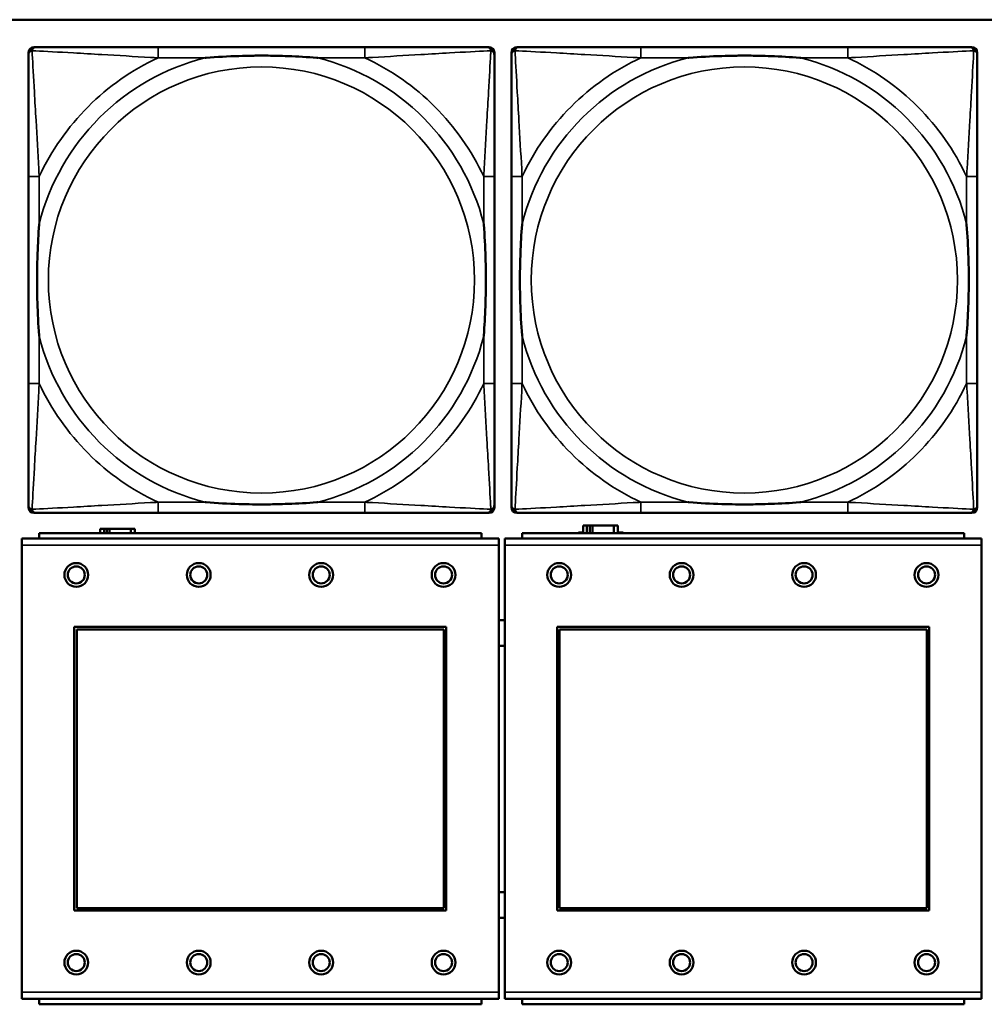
# Model space of a CAD drawing. Header units: inches. Extents: x 1.9 to 64.4, y 1.6 to 69.2.
# Tile 237 of 256: x 41.6 to 43, y 57.4 to 58.8. Entities that reach past the tile are written whole.
import ezdxf

# ---------------------------------------------------------------- set-up
doc = ezdxf.new("R2010")
doc.units = ezdxf.units.IN
doc.header["$MEASUREMENT"] = 0
doc.layers.add('Visible (ANSI)', color=7, linetype='Continuous', lineweight=50)
doc.layers.add('Visible Narrow (ANSI)', color=7, linetype='Continuous', lineweight=35)

msp = doc.modelspace()

# ---------------------------------------------------------------- linework, layer by layer
at = {"layer": 'Visible (ANSI)'}
for p, q in [((22.395, 58.8163), (45.17, 58.8163)), ((41.6252, 58.776), (41.6291, 58.776)), ((42.1118, 58.776), (41.8078, 58.776)), ((42.2905, 58.776), (42.2944, 58.776)), ((42.3352, 58.776), (42.3391, 58.776)), ((42.8218, 58.776), (42.5178, 58.776)), ((43.0005, 58.776), (43.0044, 58.776)), ((41.6173, 58.0989), (41.6173, 58.7681)), ((42.3023, 58.7681), (42.3023, 58.7642)), ((42.3273, 58.0989), (42.3273, 58.7681)), ((43.0123, 58.7681), (43.0123, 58.7642)), ((41.6173, 58.5855), (41.6173, 58.2815)), ((42.3023, 58.2815), (42.3023, 58.5855)), ((42.3273, 58.5855), (42.3273, 58.2815)), ((43.0123, 58.2815), (43.0123, 58.5855)), ((42.2944, 58.091), (41.6252, 58.091)), ((41.8078, 58.091), (42.1118, 58.091)), ((42.3023, 58.1028), (42.3023, 58.0989)), ((43.0044, 58.091), (42.3352, 58.091)), ((42.5178, 58.091), (42.8218, 58.091)), ((43.0123, 58.1028), (43.0123, 58.0989)), ((42.2831, 58.0614), (41.6331, 58.0614)), ((41.6331, 58.0534), (41.6331, 58.0614)), ((41.7284, 58.0676), (41.7226, 58.0676)), ((41.7226, 58.0676), (41.7226, 58.0614)), ((41.7284, 58.0676), (41.7324, 58.0676)), ((41.7284, 58.0614), (41.7284, 58.0676)), ((41.7324, 58.0614), (41.7324, 58.0676)), ((41.7324, 58.0676), (41.7365, 58.0676)), ((41.7365, 58.0676), (41.7365, 58.0614)), ((41.7365, 58.0676), (41.7677, 58.0676)), ((41.7677, 58.0676), (41.7677, 58.0614)), ((41.7736, 58.0676), (41.7677, 58.0676)), ((41.7736, 58.0614), (41.7736, 58.0676)), ((42.2831, 58.0614), (42.2831, 58.0534)), ((42.9931, 58.0614), (42.3431, 58.0614)), ((42.3431, 58.0534), (42.3431, 58.0614)), ((42.4261, 58.0614), (42.4261, 58.0621)), ((42.4261, 58.0621), (42.4326, 58.0621)), ((42.4384, 58.0726), (42.4326, 58.0726)), ((42.4326, 58.0726), (42.4326, 58.0614)), ((42.4384, 58.0726), (42.4424, 58.0726)), ((42.4384, 58.0614), (42.4384, 58.0726)), ((42.4424, 58.0614), (42.4424, 58.0726)), ((42.4424, 58.0726), (42.4465, 58.0726)), ((42.4465, 58.0726), (42.4465, 58.0614)), ((42.4465, 58.0726), (42.4777, 58.0726)), ((42.4777, 58.0726), (42.4777, 58.0614)), ((42.4836, 58.0726), (42.4777, 58.0726)), ((42.4836, 58.0614), (42.4836, 58.0726)), ((42.4836, 58.0621), (42.4917, 58.0621)), ((42.4917, 58.0621), (42.4917, 58.0614)), ((42.9931, 58.0614), (42.9931, 58.0534)), ((42.3086, 58.0534), (41.6076, 58.0534)), ((41.6076, 58.0434), (41.6076, 58.0534)), ((42.3086, 58.0534), (42.3086, 58.0434)), ((43.0186, 58.0534), (42.3176, 58.0534)), ((42.3176, 58.0434), (42.3176, 58.0534)), ((43.0186, 58.0534), (43.0186, 58.0434)), ((41.6076, 58.0434), (41.6076, 57.3864)), ((42.3086, 57.3864), (42.3086, 58.0434)), ((42.3176, 58.0434), (42.3176, 57.3864)), ((43.0186, 57.3864), (43.0186, 58.0434)), ((41.6846, 57.5064), (41.6846, 57.9234)), ((41.6846, 57.9234), (42.2316, 57.9234)), ((41.6882, 57.9198), (42.228, 57.9198)), ((41.6882, 57.51), (41.6882, 57.9198)), ((42.228, 57.9198), (42.228, 57.51)), ((42.2316, 57.9234), (42.2316, 57.5064)), ((42.3946, 57.5064), (42.3946, 57.9234)), ((42.3946, 57.9234), (42.9416, 57.9234)), ((42.3982, 57.9198), (42.938, 57.9198)), ((42.3982, 57.51), (42.3982, 57.9198)), ((42.938, 57.9198), (42.938, 57.51)), ((42.9416, 57.9234), (42.9416, 57.5064)), ((42.228, 57.51), (41.6882, 57.51)), ((42.938, 57.51), (42.3982, 57.51)), ((42.2316, 57.5064), (41.6846, 57.5064)), ((42.9416, 57.5064), (42.3946, 57.5064)), ((41.6076, 57.3764), (41.6076, 57.3864)), ((42.3086, 57.3864), (42.3086, 57.3764)), ((42.3176, 57.3764), (42.3176, 57.3864)), ((43.0186, 57.3864), (43.0186, 57.3764)), ((41.6076, 57.3764), (42.3086, 57.3764)), ((41.6331, 57.3764), (41.6331, 57.3684)), ((42.2831, 57.3684), (41.6331, 57.3684)), ((42.2831, 57.3684), (42.2831, 57.3764)), ((42.3176, 57.3764), (43.0186, 57.3764)), ((42.3431, 57.3764), (42.3431, 57.3684)), ((42.9931, 57.3684), (42.3431, 57.3684)), ((42.9931, 57.3684), (42.9931, 57.3764))]:
    msp.add_line(p, q, dxfattribs=at)
for centre, radius in [((41.6876, 57.9998), 0.0175), ((41.8676, 57.9998), 0.0175), ((42.0476, 57.9998), 0.0175), ((42.2276, 57.9998), 0.0175), ((42.3976, 57.9998), 0.0175), ((42.5776, 57.9998), 0.0175), ((42.7576, 57.9998), 0.0175), ((42.9376, 57.9998), 0.0175), ((41.6876, 57.9998), 0.0125), ((41.8676, 57.9998), 0.0125), ((42.0476, 57.9998), 0.0125), ((42.2276, 57.9998), 0.0125), ((42.3976, 57.9998), 0.0125), ((42.5776, 57.9998), 0.0125), ((42.7576, 57.9998), 0.0125), ((42.9376, 57.9998), 0.0125), ((41.6876, 57.4298), 0.0175), ((41.6876, 57.4298), 0.0125), ((41.8676, 57.4298), 0.0175), ((41.8676, 57.4298), 0.0125), ((42.0476, 57.4298), 0.0175), ((42.0476, 57.4298), 0.0125), ((42.2276, 57.4298), 0.0175), ((42.2276, 57.4298), 0.0125), ((42.3976, 57.4298), 0.0175), ((42.3976, 57.4298), 0.0125), ((42.5776, 57.4298), 0.0175), ((42.5776, 57.4298), 0.0125), ((42.7576, 57.4298), 0.0175), ((42.7576, 57.4298), 0.0125), ((42.9376, 57.4298), 0.0175), ((42.9376, 57.4298), 0.0125)]:
    msp.add_circle(centre, radius, dxfattribs=at)
for centre, radius, start, end in [((41.6252, 58.7681), 0.00787, 90, 180), ((41.6291, 58.7642), 0.0118, 90, 180), ((42.2905, 58.7642), 0.0118, 0, 90), ((42.2944, 58.7681), 0.00787, 0, 90), ((42.3352, 58.7681), 0.00787, 90, 180), ((42.3391, 58.7642), 0.0118, 90, 180), ((43.0005, 58.7642), 0.0118, 0, 90), ((43.0044, 58.7681), 0.00787, 0, 90), ((41.6291, 58.1028), 0.0118, 180, 270), ((41.6252, 58.0989), 0.00787, 180, 270), ((42.2905, 58.1028), 0.0118, 270, 360), ((42.2944, 58.0989), 0.00787, 270, 0), ((42.3391, 58.1028), 0.0118, 180, 270), ((42.3352, 58.0989), 0.00787, 180, 270), ((43.0005, 58.1028), 0.0118, 270, 360), ((43.0044, 58.0989), 0.00787, 270, 0), ((42.3133, 57.9144), 0.019, 76.7339, 104.1352), ((42.3133, 57.9144), 0.019, 255.8648, 283.2661), ((42.3133, 57.5144), 0.019, 76.7339, 104.1352), ((42.3133, 57.5144), 0.019, 255.8648, 283.2661)]:
    msp.add_arc(centre, radius, start, end, dxfattribs=at)
for points, knots in [([(41.8078, 58.776), (41.8043, 58.776), (41.8007, 58.776), (41.7971, 58.776), (41.7639, 58.776), (41.7302, 58.776), (41.6993, 58.776), (41.6724, 58.776), (41.6468, 58.776), (41.6334, 58.776), (41.6318, 58.776), (41.6303, 58.776), (41.6291, 58.776)], [0, 0, 0, 0, 0.0272471, 0.0272471, 0.0272471, 0.2790553, 0.2790553, 0.2790553, 0.4988354, 0.4988354, 0.4988354, 0.5252205, 0.5252205, 0.5252205, 0.5252205]), ([(42.2905, 58.776), (42.2756, 58.776), (42.234, 58.776), (42.1934, 58.776), (42.1668, 58.776), (42.139, 58.776), (42.1118, 58.776)], [-0.5252205, -0.5252205, -0.5252205, -0.5252205, -0.20743, -0.20743, -0.20743, 0, 0, 0, 0]), ([(42.5178, 58.776), (42.5143, 58.776), (42.5107, 58.776), (42.5071, 58.776), (42.4739, 58.776), (42.4402, 58.776), (42.4093, 58.776), (42.3824, 58.776), (42.3568, 58.776), (42.3434, 58.776), (42.3418, 58.776), (42.3403, 58.776), (42.3391, 58.776)], [0, 0, 0, 0, 0.0272471, 0.0272471, 0.0272471, 0.2790553, 0.2790553, 0.2790553, 0.4988354, 0.4988354, 0.4988354, 0.5252205, 0.5252205, 0.5252205, 0.5252205]), ([(43.0005, 58.776), (42.9856, 58.776), (42.944, 58.776), (42.9034, 58.776), (42.8768, 58.776), (42.849, 58.776), (42.8218, 58.776)], [-0.5252205, -0.5252205, -0.5252205, -0.5252205, -0.20743, -0.20743, -0.20743, 0, 0, 0, 0]), ([(41.6173, 58.7642), (41.6173, 58.7493), (41.6173, 58.7077), (41.6173, 58.6671), (41.6173, 58.6405), (41.6173, 58.6127), (41.6173, 58.5855)], [-0.5252205, -0.5252205, -0.5252205, -0.5252205, -0.20743, -0.20743, -0.20743, 0, 0, 0, 0]), ([(41.8771, 58.7603), (41.8775, 58.7603), (41.8779, 58.7603), (41.8944, 58.7616), (41.9105, 58.7624), (41.9335, 58.7631), (41.9402, 58.7633), (41.9493, 58.7634), (41.9518, 58.7634), (41.9559, 58.7634), (41.9575, 58.7634), (41.9606, 58.7634), (41.9621, 58.7634), (41.9657, 58.7634), (41.9678, 58.7634), (41.9739, 58.7634), (41.9781, 58.7633), (41.9878, 58.7631), (41.9934, 58.7629), (42.0132, 58.7622), (42.0272, 58.7614), (42.0417, 58.7603), (42.0421, 58.7603), (42.0426, 58.7603)], [-0.416114, -0.416114, -0.416114, -0.416114, -0.4127691, -0.4127691, -0.2896446, -0.2896446, -0.2388934, -0.2388934, -0.2201881, -0.2201881, -0.2080204, -0.2080204, -0.196499, -0.196499, -0.1809939, -0.1809939, -0.149741, -0.149741, -0.1073162, -0.1073162, 0, 0, 0.0033356, 0.0033356, 0.0033356, 0.0033356]), ([(42.3023, 58.5855), (42.3023, 58.589), (42.3023, 58.5926), (42.3023, 58.5962), (42.3023, 58.6294), (42.3023, 58.6631), (42.3023, 58.694), (42.3023, 58.7209), (42.3023, 58.7465), (42.3023, 58.7599), (42.3023, 58.7615), (42.3023, 58.763), (42.3023, 58.7642)], [0, 0, 0, 0, 0.0272471, 0.0272471, 0.0272471, 0.2790553, 0.2790553, 0.2790553, 0.4988354, 0.4988354, 0.4988354, 0.5252205, 0.5252205, 0.5252205, 0.5252205]), ([(42.3273, 58.7642), (42.3273, 58.7493), (42.3273, 58.7077), (42.3273, 58.6671), (42.3273, 58.6405), (42.3273, 58.6127), (42.3273, 58.5855)], [-0.5252205, -0.5252205, -0.5252205, -0.5252205, -0.20743, -0.20743, -0.20743, 0, 0, 0, 0]), ([(42.5871, 58.7603), (42.5875, 58.7603), (42.5879, 58.7603), (42.6044, 58.7616), (42.6205, 58.7624), (42.6435, 58.7631), (42.6502, 58.7633), (42.6593, 58.7634), (42.6618, 58.7634), (42.6659, 58.7634), (42.6675, 58.7634), (42.6706, 58.7634), (42.6721, 58.7634), (42.6757, 58.7634), (42.6778, 58.7634), (42.6839, 58.7634), (42.6881, 58.7633), (42.6978, 58.7631), (42.7034, 58.7629), (42.7232, 58.7622), (42.7372, 58.7614), (42.7517, 58.7603), (42.7521, 58.7603), (42.7526, 58.7603)], [-0.416114, -0.416114, -0.416114, -0.416114, -0.4127691, -0.4127691, -0.2896446, -0.2896446, -0.2388934, -0.2388934, -0.2201881, -0.2201881, -0.2080204, -0.2080204, -0.196499, -0.196499, -0.1809939, -0.1809939, -0.149741, -0.149741, -0.1073162, -0.1073162, 0, 0, 0.0033356, 0.0033356, 0.0033356, 0.0033356]), ([(43.0123, 58.5855), (43.0123, 58.589), (43.0123, 58.5926), (43.0123, 58.5962), (43.0123, 58.6294), (43.0123, 58.6631), (43.0123, 58.694), (43.0123, 58.7209), (43.0123, 58.7465), (43.0123, 58.7599), (43.0123, 58.7615), (43.0123, 58.763), (43.0123, 58.7642)], [0, 0, 0, 0, 0.0272471, 0.0272471, 0.0272471, 0.2790553, 0.2790553, 0.2790553, 0.4988354, 0.4988354, 0.4988354, 0.5252205, 0.5252205, 0.5252205, 0.5252205]), ([(41.633, 58.3508), (41.633, 58.3512), (41.633, 58.3516), (41.6317, 58.3681), (41.6309, 58.3842), (41.6302, 58.4071), (41.63, 58.4138), (41.6299, 58.423), (41.6299, 58.4255), (41.6299, 58.4296), (41.6299, 58.4312), (41.6299, 58.4343), (41.6299, 58.4358), (41.6299, 58.4394), (41.6299, 58.4415), (41.6299, 58.4476), (41.63, 58.4518), (41.6302, 58.4615), (41.6304, 58.4671), (41.6311, 58.4869), (41.6319, 58.5009), (41.633, 58.5154), (41.633, 58.5158), (41.633, 58.5162)], [-0.416114, -0.416114, -0.416114, -0.416114, -0.4127691, -0.4127691, -0.2896446, -0.2896446, -0.2388934, -0.2388934, -0.2201881, -0.2201881, -0.2080204, -0.2080204, -0.196499, -0.196499, -0.1809939, -0.1809939, -0.149741, -0.149741, -0.1073162, -0.1073162, 0, 0, 0.0033356, 0.0033356, 0.0033356, 0.0033356]), ([(42.2866, 58.5162), (42.2866, 58.5158), (42.2866, 58.5154), (42.2879, 58.4989), (42.2887, 58.4828), (42.2895, 58.4599), (42.2896, 58.4532), (42.2897, 58.444), (42.2897, 58.4415), (42.2897, 58.4374), (42.2898, 58.4358), (42.2898, 58.4327), (42.2898, 58.4312), (42.2897, 58.4276), (42.2897, 58.4256), (42.2897, 58.4194), (42.2896, 58.4152), (42.2894, 58.4055), (42.2892, 58.3999), (42.2885, 58.3802), (42.2877, 58.3661), (42.2866, 58.3516), (42.2866, 58.3512), (42.2866, 58.3508)], [-0.416114, -0.416114, -0.416114, -0.416114, -0.4127691, -0.4127691, -0.2896446, -0.2896446, -0.2388934, -0.2388934, -0.2201881, -0.2201881, -0.2080204, -0.2080204, -0.196499, -0.196499, -0.1809939, -0.1809939, -0.149741, -0.149741, -0.1073162, -0.1073162, 0, 0, 0.0033356, 0.0033356, 0.0033356, 0.0033356]), ([(42.343, 58.3508), (42.343, 58.3512), (42.343, 58.3516), (42.3417, 58.3681), (42.3409, 58.3842), (42.3402, 58.4071), (42.34, 58.4138), (42.3399, 58.423), (42.3399, 58.4255), (42.3399, 58.4296), (42.3399, 58.4312), (42.3399, 58.4343), (42.3399, 58.4358), (42.3399, 58.4394), (42.3399, 58.4415), (42.3399, 58.4476), (42.34, 58.4518), (42.3402, 58.4615), (42.3404, 58.4671), (42.3411, 58.4869), (42.3419, 58.5009), (42.343, 58.5154), (42.343, 58.5158), (42.343, 58.5162)], [-0.416114, -0.416114, -0.416114, -0.416114, -0.4127691, -0.4127691, -0.2896446, -0.2896446, -0.2388934, -0.2388934, -0.2201881, -0.2201881, -0.2080204, -0.2080204, -0.196499, -0.196499, -0.1809939, -0.1809939, -0.149741, -0.149741, -0.1073162, -0.1073162, 0, 0, 0.0033356, 0.0033356, 0.0033356, 0.0033356]), ([(42.9966, 58.5162), (42.9966, 58.5158), (42.9966, 58.5154), (42.9979, 58.4989), (42.9987, 58.4828), (42.9995, 58.4599), (42.9996, 58.4532), (42.9997, 58.444), (42.9997, 58.4415), (42.9997, 58.4374), (42.9998, 58.4358), (42.9998, 58.4327), (42.9998, 58.4312), (42.9997, 58.4276), (42.9997, 58.4256), (42.9997, 58.4194), (42.9996, 58.4152), (42.9994, 58.4055), (42.9992, 58.3999), (42.9985, 58.3802), (42.9977, 58.3661), (42.9966, 58.3516), (42.9966, 58.3512), (42.9966, 58.3508)], [-0.416114, -0.416114, -0.416114, -0.416114, -0.4127691, -0.4127691, -0.2896446, -0.2896446, -0.2388934, -0.2388934, -0.2201881, -0.2201881, -0.2080204, -0.2080204, -0.196499, -0.196499, -0.1809939, -0.1809939, -0.149741, -0.149741, -0.1073162, -0.1073162, 0, 0, 0.0033356, 0.0033356, 0.0033356, 0.0033356]), ([(41.6173, 58.2815), (41.6173, 58.2543), (41.6173, 58.2265), (41.6173, 58.1999), (41.6173, 58.1593), (41.6173, 58.1177), (41.6173, 58.1028)], [3.9382945, 3.9382945, 3.9382945, 3.9382945, 4.1457245, 4.1457245, 4.1457245, 4.463515, 4.463515, 4.463515, 4.463515]), ([(42.3023, 58.1028), (42.3023, 58.1177), (42.3023, 58.1593), (42.3023, 58.1999), (42.3023, 58.2265), (42.3023, 58.2543), (42.3023, 58.2815)], [-0.5252205, -0.5252205, -0.5252205, -0.5252205, -0.20743, -0.20743, -0.20743, 0, 0, 0, 0]), ([(42.3273, 58.2815), (42.3273, 58.2543), (42.3273, 58.2265), (42.3273, 58.1999), (42.3273, 58.1593), (42.3273, 58.1177), (42.3273, 58.1028)], [3.9382945, 3.9382945, 3.9382945, 3.9382945, 4.1457245, 4.1457245, 4.1457245, 4.463515, 4.463515, 4.463515, 4.463515]), ([(43.0123, 58.1028), (43.0123, 58.1177), (43.0123, 58.1593), (43.0123, 58.1999), (43.0123, 58.2265), (43.0123, 58.2543), (43.0123, 58.2815)], [-0.5252205, -0.5252205, -0.5252205, -0.5252205, -0.20743, -0.20743, -0.20743, 0, 0, 0, 0]), ([(42.0426, 58.1067), (42.0421, 58.1067), (42.0417, 58.1067), (42.0272, 58.1056), (42.0132, 58.1048), (41.9934, 58.1041), (41.9878, 58.1039), (41.9781, 58.1037), (41.9739, 58.1036), (41.9678, 58.1036), (41.9657, 58.1036), (41.9621, 58.1036), (41.9606, 58.1036), (41.9575, 58.1036), (41.9559, 58.1036), (41.9518, 58.1036), (41.9493, 58.1036), (41.9402, 58.1037), (41.9335, 58.1039), (41.9105, 58.1046), (41.8944, 58.1054), (41.8779, 58.1067), (41.8775, 58.1067), (41.8771, 58.1067)], [-0.4149464, -0.4149464, -0.4149464, -0.4149464, -0.41162, -0.41162, -0.3046026, -0.3046026, -0.2622958, -0.2622958, -0.23113, -0.23113, -0.215668, -0.215668, -0.2041787, -0.2041787, -0.1920448, -0.1920448, -0.1733916, -0.1733916, -0.1227817, -0.1227817, 0, 0, 0.0033356, 0.0033356, 0.0033356, 0.0033356]), ([(42.7526, 58.1067), (42.7521, 58.1067), (42.7517, 58.1067), (42.7372, 58.1056), (42.7232, 58.1048), (42.7034, 58.1041), (42.6978, 58.1039), (42.6881, 58.1037), (42.6839, 58.1036), (42.6778, 58.1036), (42.6757, 58.1036), (42.6721, 58.1036), (42.6706, 58.1036), (42.6675, 58.1036), (42.6659, 58.1036), (42.6618, 58.1036), (42.6593, 58.1036), (42.6502, 58.1037), (42.6435, 58.1039), (42.6205, 58.1046), (42.6044, 58.1054), (42.5879, 58.1067), (42.5875, 58.1067), (42.5871, 58.1067)], [-0.4149464, -0.4149464, -0.4149464, -0.4149464, -0.41162, -0.41162, -0.3046026, -0.3046026, -0.2622958, -0.2622958, -0.23113, -0.23113, -0.215668, -0.215668, -0.2041787, -0.2041787, -0.1920448, -0.1920448, -0.1733916, -0.1733916, -0.1227817, -0.1227817, 0, 0, 0.0033356, 0.0033356, 0.0033356, 0.0033356]), ([(41.6291, 58.091), (41.644, 58.091), (41.6856, 58.091), (41.7262, 58.091), (41.7528, 58.091), (41.7806, 58.091), (41.8078, 58.091)], [-0.5252205, -0.5252205, -0.5252205, -0.5252205, -0.20743, -0.20743, -0.20743, 0, 0, 0, 0]), ([(42.1118, 58.091), (42.139, 58.091), (42.1668, 58.091), (42.1934, 58.091), (42.234, 58.091), (42.2756, 58.091), (42.2905, 58.091)], [3.9382945, 3.9382945, 3.9382945, 3.9382945, 4.1457245, 4.1457245, 4.1457245, 4.463515, 4.463515, 4.463515, 4.463515]), ([(42.3391, 58.091), (42.354, 58.091), (42.3956, 58.091), (42.4362, 58.091), (42.4628, 58.091), (42.4906, 58.091), (42.5178, 58.091)], [-0.5252205, -0.5252205, -0.5252205, -0.5252205, -0.20743, -0.20743, -0.20743, 0, 0, 0, 0]), ([(42.8218, 58.091), (42.849, 58.091), (42.8768, 58.091), (42.9034, 58.091), (42.944, 58.091), (42.9856, 58.091), (43.0005, 58.091)], [3.9382945, 3.9382945, 3.9382945, 3.9382945, 4.1457245, 4.1457245, 4.1457245, 4.463515, 4.463515, 4.463515, 4.463515])]:
    msp.add_open_spline(points, degree=3, knots=knots, dxfattribs=at)
at = {"layer": 'Visible Narrow (ANSI)'}
for p, q in [((41.8078, 58.776), (41.8078, 58.7603)), ((42.1118, 58.776), (42.1118, 58.7603)), ((42.5178, 58.776), (42.5178, 58.7603)), ((42.8218, 58.776), (42.8218, 58.7603)), ((41.8078, 58.7603), (41.8771, 58.7603)), ((42.0426, 58.7603), (42.1118, 58.7603)), ((42.5178, 58.7603), (42.5871, 58.7603)), ((42.7526, 58.7603), (42.8218, 58.7603)), ((41.633, 58.5855), (41.6173, 58.5855)), ((41.633, 58.5162), (41.633, 58.5855)), ((42.3023, 58.5855), (42.2866, 58.5855)), ((42.2866, 58.5855), (42.2866, 58.5162)), ((42.343, 58.5855), (42.3273, 58.5855)), ((42.343, 58.5162), (42.343, 58.5855)), ((43.0123, 58.5855), (42.9966, 58.5855)), ((42.9966, 58.5855), (42.9966, 58.5162)), ((41.633, 58.2815), (41.633, 58.3508)), ((42.2866, 58.3508), (42.2866, 58.2815)), ((42.343, 58.2815), (42.343, 58.3508)), ((42.9966, 58.3508), (42.9966, 58.2815)), ((41.633, 58.2815), (41.6173, 58.2815)), ((42.3023, 58.2815), (42.2866, 58.2815)), ((42.343, 58.2815), (42.3273, 58.2815)), ((43.0123, 58.2815), (42.9966, 58.2815)), ((41.8078, 58.1067), (41.8078, 58.091)), ((41.8771, 58.1067), (41.8078, 58.1067)), ((42.1118, 58.1067), (42.0426, 58.1067)), ((42.1118, 58.1067), (42.1118, 58.091)), ((42.5178, 58.1067), (42.5178, 58.091)), ((42.5871, 58.1067), (42.5178, 58.1067)), ((42.8218, 58.1067), (42.7526, 58.1067)), ((42.8218, 58.1067), (42.8218, 58.091)), ((41.6076, 58.0434), (42.3086, 58.0434)), ((42.3176, 58.0434), (43.0186, 58.0434)), ((42.3086, 57.3864), (41.6076, 57.3864)), ((43.0186, 57.3864), (42.3176, 57.3864))]:
    msp.add_line(p, q, dxfattribs=at)
for centre in [(41.9598, 58.4335), (42.6698, 58.4335)]:
    msp.add_circle(centre, 0.3133, dxfattribs=at)
for centre, radius, start, end in [((41.9598, 58.4335), 0.3371, 104.2103, 165.7897), ((41.9598, 58.4335), 0.3604, 114.9407, 155.0593), ((41.9598, 58.4335), 0.3371, 14.2103, 75.7897), ((41.9598, 58.4335), 0.3604, 24.9407, 65.0593), ((42.6698, 58.4335), 0.3371, 104.2103, 165.7897), ((42.6698, 58.4335), 0.3604, 114.9407, 155.0593), ((42.6698, 58.4335), 0.3371, 14.2103, 75.7897), ((42.6698, 58.4335), 0.3604, 24.9407, 65.0593), ((41.9598, 58.4335), 0.3371, 194.2103, 255.7897), ((41.9598, 58.4335), 0.3371, 284.2103, 345.7897), ((42.6698, 58.4335), 0.3371, 194.2103, 255.7897), ((42.6698, 58.4335), 0.3371, 284.2103, 345.7897), ((41.9598, 58.4335), 0.3604, 204.9407, 245.0593), ((41.9598, 58.4335), 0.3604, 294.9407, 335.0593), ((42.6698, 58.4335), 0.3604, 204.9407, 245.0593), ((42.6698, 58.4335), 0.3604, 294.9407, 335.0593)]:
    msp.add_arc(centre, radius, start, end, dxfattribs=at)
for points, knots in [([(41.6173, 58.7642), (41.6173, 58.7648), (41.6174, 58.7654), (41.6176, 58.7664), (41.6178, 58.7668), (41.6181, 58.7675), (41.6182, 58.7677), (41.6185, 58.7681), (41.6186, 58.7682), (41.6189, 58.7686), (41.6192, 58.7689), (41.6199, 58.7695), (41.6204, 58.7698), (41.6215, 58.7703), (41.622, 58.7706), (41.6226, 58.7707)], [-0.02627331, -0.02627331, -0.02627331, -0.02627331, -0.02158775, -0.02158775, -0.01736415, -0.01736415, -0.0147244, -0.0147244, -0.01307456, -0.01307456, -0.00977487, -0.00977487, -0.00449537, -0.00449537, 0.00012419, 0.00012419, 0.00012419, 0.00012419]), ([(41.6226, 58.7707), (41.6228, 58.7713), (41.623, 58.7719), (41.6235, 58.7729), (41.6238, 58.7734), (41.6244, 58.7741), (41.6247, 58.7744), (41.6251, 58.7747), (41.6252, 58.7748), (41.6256, 58.7751), (41.6259, 58.7752), (41.6265, 58.7755), (41.6269, 58.7757), (41.6279, 58.7759), (41.6285, 58.776), (41.6291, 58.776)], [-0.00012419, -0.00012419, -0.00012419, -0.00012419, 0.00449537, 0.00449537, 0.00977487, 0.00977487, 0.01307456, 0.01307456, 0.0147244, 0.0147244, 0.01736415, 0.01736415, 0.02158775, 0.02158775, 0.02627331, 0.02627331, 0.02627331, 0.02627331]), ([(41.633, 58.5855), (41.6328, 58.5892), (41.6326, 58.593), (41.6311, 58.6203), (41.6297, 58.6445), (41.6275, 58.6824), (41.6267, 58.6964), (41.6247, 58.7316), (41.6236, 58.7518), (41.6228, 58.7672), (41.6227, 58.769), (41.6226, 58.7707)], [0, 0, 0, 0, 0.0278591, 0.0278591, 0.201273, 0.201273, 0.3066357, 0.3066357, 0.475216, 0.475216, 0.5007189, 0.5007189, 0.5007189, 0.5007189]), ([(41.6226, 58.7707), (41.6243, 58.7706), (41.6261, 58.7705), (41.6415, 58.7697), (41.6617, 58.7687), (41.6969, 58.7667), (41.7109, 58.7658), (41.7488, 58.7636), (41.773, 58.7622), (41.8003, 58.7607), (41.8041, 58.7605), (41.8078, 58.7603)], [-0.5007189, -0.5007189, -0.5007189, -0.5007189, -0.475216, -0.475216, -0.3066357, -0.3066357, -0.201273, -0.201273, -0.0278591, -0.0278591, 0, 0, 0, 0]), ([(42.1118, 58.7603), (42.1155, 58.7605), (42.1193, 58.7607), (42.1466, 58.7622), (42.1708, 58.7636), (42.2087, 58.7658), (42.2227, 58.7667), (42.258, 58.7687), (42.2781, 58.7697), (42.2935, 58.7705), (42.2953, 58.7706), (42.297, 58.7707)], [0, 0, 0, 0, 0.0278591, 0.0278591, 0.201273, 0.201273, 0.3066357, 0.3066357, 0.475216, 0.475216, 0.5007189, 0.5007189, 0.5007189, 0.5007189]), ([(42.297, 58.7707), (42.297, 58.769), (42.2969, 58.7672), (42.296, 58.7518), (42.295, 58.7316), (42.293, 58.6964), (42.2921, 58.6824), (42.2899, 58.6445), (42.2885, 58.6203), (42.287, 58.593), (42.2868, 58.5892), (42.2866, 58.5855)], [-0.5007189, -0.5007189, -0.5007189, -0.5007189, -0.475216, -0.475216, -0.3066357, -0.3066357, -0.201273, -0.201273, -0.0278591, -0.0278591, 0, 0, 0, 0]), ([(42.2905, 58.776), (42.2911, 58.776), (42.2917, 58.7759), (42.2927, 58.7757), (42.2931, 58.7755), (42.2938, 58.7752), (42.294, 58.7751), (42.2944, 58.7748), (42.2945, 58.7747), (42.2949, 58.7744), (42.2952, 58.7741), (42.2958, 58.7734), (42.2961, 58.7729), (42.2966, 58.7719), (42.2969, 58.7713), (42.297, 58.7707)], [-0.02627331, -0.02627331, -0.02627331, -0.02627331, -0.02158775, -0.02158775, -0.01736415, -0.01736415, -0.0147244, -0.0147244, -0.01307456, -0.01307456, -0.00977487, -0.00977487, -0.00449537, -0.00449537, 0.00012419, 0.00012419, 0.00012419, 0.00012419]), ([(42.297, 58.7707), (42.2976, 58.7706), (42.2982, 58.7703), (42.2992, 58.7698), (42.2997, 58.7695), (42.3004, 58.7689), (42.3007, 58.7686), (42.301, 58.7682), (42.3011, 58.7681), (42.3014, 58.7677), (42.3015, 58.7675), (42.3018, 58.7668), (42.302, 58.7664), (42.3023, 58.7654), (42.3023, 58.7648), (42.3023, 58.7642)], [-0.00012419, -0.00012419, -0.00012419, -0.00012419, 0.00449537, 0.00449537, 0.00977487, 0.00977487, 0.01307456, 0.01307456, 0.0147244, 0.0147244, 0.01736415, 0.01736415, 0.02158775, 0.02158775, 0.02627331, 0.02627331, 0.02627331, 0.02627331]), ([(42.3273, 58.7642), (42.3273, 58.7648), (42.3274, 58.7654), (42.3276, 58.7664), (42.3278, 58.7668), (42.3281, 58.7675), (42.3282, 58.7677), (42.3285, 58.7681), (42.3286, 58.7682), (42.3289, 58.7686), (42.3292, 58.7689), (42.3299, 58.7695), (42.3304, 58.7698), (42.3315, 58.7703), (42.332, 58.7706), (42.3326, 58.7707)], [-0.02627331, -0.02627331, -0.02627331, -0.02627331, -0.02158775, -0.02158775, -0.01736415, -0.01736415, -0.0147244, -0.0147244, -0.01307456, -0.01307456, -0.00977487, -0.00977487, -0.00449537, -0.00449537, 0.00012419, 0.00012419, 0.00012419, 0.00012419]), ([(42.3326, 58.7707), (42.3328, 58.7713), (42.333, 58.7719), (42.3335, 58.7729), (42.3338, 58.7734), (42.3344, 58.7741), (42.3347, 58.7744), (42.3351, 58.7747), (42.3352, 58.7748), (42.3356, 58.7751), (42.3359, 58.7752), (42.3365, 58.7755), (42.3369, 58.7757), (42.3379, 58.7759), (42.3385, 58.776), (42.3391, 58.776)], [-0.00012419, -0.00012419, -0.00012419, -0.00012419, 0.00449537, 0.00449537, 0.00977487, 0.00977487, 0.01307456, 0.01307456, 0.0147244, 0.0147244, 0.01736415, 0.01736415, 0.02158775, 0.02158775, 0.02627331, 0.02627331, 0.02627331, 0.02627331]), ([(42.343, 58.5855), (42.3428, 58.5892), (42.3426, 58.593), (42.3411, 58.6203), (42.3397, 58.6445), (42.3375, 58.6824), (42.3367, 58.6964), (42.3347, 58.7316), (42.3336, 58.7518), (42.3328, 58.7672), (42.3327, 58.769), (42.3326, 58.7707)], [0, 0, 0, 0, 0.0278591, 0.0278591, 0.201273, 0.201273, 0.3066357, 0.3066357, 0.475216, 0.475216, 0.5007189, 0.5007189, 0.5007189, 0.5007189]), ([(42.3326, 58.7707), (42.3343, 58.7706), (42.3361, 58.7705), (42.3515, 58.7697), (42.3717, 58.7687), (42.4069, 58.7667), (42.4209, 58.7658), (42.4588, 58.7636), (42.483, 58.7622), (42.5103, 58.7607), (42.5141, 58.7605), (42.5178, 58.7603)], [-0.5007189, -0.5007189, -0.5007189, -0.5007189, -0.475216, -0.475216, -0.3066357, -0.3066357, -0.201273, -0.201273, -0.0278591, -0.0278591, 0, 0, 0, 0]), ([(42.8218, 58.7603), (42.8255, 58.7605), (42.8293, 58.7607), (42.8566, 58.7622), (42.8808, 58.7636), (42.9187, 58.7658), (42.9327, 58.7667), (42.968, 58.7687), (42.9881, 58.7697), (43.0035, 58.7705), (43.0053, 58.7706), (43.007, 58.7707)], [0, 0, 0, 0, 0.0278591, 0.0278591, 0.201273, 0.201273, 0.3066357, 0.3066357, 0.475216, 0.475216, 0.5007189, 0.5007189, 0.5007189, 0.5007189]), ([(43.007, 58.7707), (43.007, 58.769), (43.0069, 58.7672), (43.006, 58.7518), (43.005, 58.7316), (43.003, 58.6964), (43.0021, 58.6824), (42.9999, 58.6445), (42.9985, 58.6203), (42.997, 58.593), (42.9968, 58.5892), (42.9966, 58.5855)], [-0.5007189, -0.5007189, -0.5007189, -0.5007189, -0.475216, -0.475216, -0.3066357, -0.3066357, -0.201273, -0.201273, -0.0278591, -0.0278591, 0, 0, 0, 0]), ([(43.0005, 58.776), (43.0011, 58.776), (43.0017, 58.7759), (43.0027, 58.7757), (43.0031, 58.7755), (43.0038, 58.7752), (43.004, 58.7751), (43.0044, 58.7748), (43.0045, 58.7747), (43.0049, 58.7744), (43.0052, 58.7741), (43.0058, 58.7734), (43.0061, 58.7729), (43.0066, 58.7719), (43.0069, 58.7713), (43.007, 58.7707)], [-0.02627331, -0.02627331, -0.02627331, -0.02627331, -0.02158775, -0.02158775, -0.01736415, -0.01736415, -0.0147244, -0.0147244, -0.01307456, -0.01307456, -0.00977487, -0.00977487, -0.00449537, -0.00449537, 0.00012419, 0.00012419, 0.00012419, 0.00012419]), ([(43.007, 58.7707), (43.0076, 58.7706), (43.0082, 58.7703), (43.0092, 58.7698), (43.0097, 58.7695), (43.0104, 58.7689), (43.0107, 58.7686), (43.011, 58.7682), (43.0111, 58.7681), (43.0114, 58.7677), (43.0115, 58.7675), (43.0118, 58.7668), (43.012, 58.7664), (43.0123, 58.7654), (43.0123, 58.7648), (43.0123, 58.7642)], [-0.00012419, -0.00012419, -0.00012419, -0.00012419, 0.00449537, 0.00449537, 0.00977487, 0.00977487, 0.01307456, 0.01307456, 0.0147244, 0.0147244, 0.01736415, 0.01736415, 0.02158775, 0.02158775, 0.02627331, 0.02627331, 0.02627331, 0.02627331]), ([(41.6226, 58.0963), (41.6227, 58.098), (41.6228, 58.0998), (41.6236, 58.1152), (41.6247, 58.1354), (41.6267, 58.1706), (41.6275, 58.1846), (41.6297, 58.2225), (41.6311, 58.2467), (41.6326, 58.274), (41.6328, 58.2778), (41.633, 58.2815)], [-4.4390134, -4.4390134, -4.4390134, -4.4390134, -4.4135105, -4.4135105, -4.2449302, -4.2449302, -4.1395675, -4.1395675, -3.9661536, -3.9661536, -3.9382945, -3.9382945, -3.9382945, -3.9382945]), ([(42.2866, 58.2815), (42.2868, 58.2778), (42.287, 58.274), (42.2885, 58.2467), (42.2899, 58.2225), (42.2921, 58.1846), (42.293, 58.1706), (42.295, 58.1354), (42.296, 58.1152), (42.2969, 58.0998), (42.297, 58.098), (42.297, 58.0963)], [0, 0, 0, 0, 0.0278591, 0.0278591, 0.201273, 0.201273, 0.3066357, 0.3066357, 0.475216, 0.475216, 0.5007189, 0.5007189, 0.5007189, 0.5007189]), ([(42.3326, 58.0963), (42.3327, 58.098), (42.3328, 58.0998), (42.3336, 58.1152), (42.3347, 58.1354), (42.3367, 58.1706), (42.3375, 58.1846), (42.3397, 58.2225), (42.3411, 58.2467), (42.3426, 58.274), (42.3428, 58.2778), (42.343, 58.2815)], [-4.4390134, -4.4390134, -4.4390134, -4.4390134, -4.4135105, -4.4135105, -4.2449302, -4.2449302, -4.1395675, -4.1395675, -3.9661536, -3.9661536, -3.9382945, -3.9382945, -3.9382945, -3.9382945]), ([(42.9966, 58.2815), (42.9968, 58.2778), (42.997, 58.274), (42.9985, 58.2467), (42.9999, 58.2225), (43.0021, 58.1846), (43.003, 58.1706), (43.005, 58.1354), (43.006, 58.1152), (43.0069, 58.0998), (43.007, 58.098), (43.007, 58.0963)], [0, 0, 0, 0, 0.0278591, 0.0278591, 0.201273, 0.201273, 0.3066357, 0.3066357, 0.475216, 0.475216, 0.5007189, 0.5007189, 0.5007189, 0.5007189]), ([(41.8078, 58.1067), (41.8041, 58.1065), (41.8003, 58.1063), (41.773, 58.1048), (41.7488, 58.1034), (41.7109, 58.1012), (41.6969, 58.1003), (41.6617, 58.0984), (41.6415, 58.0973), (41.6261, 58.0965), (41.6243, 58.0964), (41.6226, 58.0963)], [0, 0, 0, 0, 0.0278591, 0.0278591, 0.201273, 0.201273, 0.3066357, 0.3066357, 0.475216, 0.475216, 0.5007189, 0.5007189, 0.5007189, 0.5007189]), ([(42.297, 58.0963), (42.2953, 58.0964), (42.2935, 58.0965), (42.2781, 58.0973), (42.258, 58.0984), (42.2227, 58.1003), (42.2087, 58.1012), (42.1708, 58.1034), (42.1466, 58.1048), (42.1193, 58.1063), (42.1155, 58.1065), (42.1118, 58.1067)], [-4.4390134, -4.4390134, -4.4390134, -4.4390134, -4.4135105, -4.4135105, -4.2449302, -4.2449302, -4.1395675, -4.1395675, -3.9661536, -3.9661536, -3.9382945, -3.9382945, -3.9382945, -3.9382945]), ([(42.5178, 58.1067), (42.5141, 58.1065), (42.5103, 58.1063), (42.483, 58.1048), (42.4588, 58.1034), (42.4209, 58.1012), (42.4069, 58.1003), (42.3717, 58.0984), (42.3515, 58.0973), (42.3361, 58.0965), (42.3343, 58.0964), (42.3326, 58.0963)], [0, 0, 0, 0, 0.0278591, 0.0278591, 0.201273, 0.201273, 0.3066357, 0.3066357, 0.475216, 0.475216, 0.5007189, 0.5007189, 0.5007189, 0.5007189]), ([(43.007, 58.0963), (43.0053, 58.0964), (43.0035, 58.0965), (42.9881, 58.0973), (42.968, 58.0984), (42.9327, 58.1003), (42.9187, 58.1012), (42.8808, 58.1034), (42.8566, 58.1048), (42.8293, 58.1063), (42.8255, 58.1065), (42.8218, 58.1067)], [-4.4390134, -4.4390134, -4.4390134, -4.4390134, -4.4135105, -4.4135105, -4.2449302, -4.2449302, -4.1395675, -4.1395675, -3.9661536, -3.9661536, -3.9382945, -3.9382945, -3.9382945, -3.9382945]), ([(41.6226, 58.0963), (41.622, 58.0964), (41.6215, 58.0967), (41.6204, 58.0972), (41.6199, 58.0975), (41.6192, 58.0981), (41.6189, 58.0984), (41.6186, 58.0988), (41.6185, 58.0989), (41.6182, 58.0993), (41.6181, 58.0995), (41.6178, 58.1002), (41.6176, 58.1006), (41.6174, 58.1016), (41.6173, 58.1022), (41.6173, 58.1028)], [-0.00012419, -0.00012419, -0.00012419, -0.00012419, 0.00449537, 0.00449537, 0.00977487, 0.00977487, 0.01307456, 0.01307456, 0.0147244, 0.0147244, 0.01736415, 0.01736415, 0.02158775, 0.02158775, 0.02627331, 0.02627331, 0.02627331, 0.02627331]), ([(41.6291, 58.091), (41.6285, 58.091), (41.6279, 58.0911), (41.6269, 58.0913), (41.6265, 58.0915), (41.6259, 58.0918), (41.6256, 58.0919), (41.6252, 58.0922), (41.6251, 58.0923), (41.6247, 58.0926), (41.6244, 58.0929), (41.6238, 58.0936), (41.6235, 58.0941), (41.623, 58.0951), (41.6228, 58.0957), (41.6226, 58.0963)], [-0.02627331, -0.02627331, -0.02627331, -0.02627331, -0.02158775, -0.02158775, -0.01736415, -0.01736415, -0.0147244, -0.0147244, -0.01307456, -0.01307456, -0.00977487, -0.00977487, -0.00449537, -0.00449537, 0.00012419, 0.00012419, 0.00012419, 0.00012419]), ([(42.297, 58.0963), (42.2969, 58.0957), (42.2966, 58.0951), (42.2961, 58.0941), (42.2958, 58.0936), (42.2952, 58.0929), (42.2949, 58.0926), (42.2945, 58.0923), (42.2944, 58.0922), (42.294, 58.0919), (42.2938, 58.0918), (42.2931, 58.0915), (42.2927, 58.0913), (42.2917, 58.0911), (42.2911, 58.091), (42.2905, 58.091)], [-0.00012419, -0.00012419, -0.00012419, -0.00012419, 0.00449537, 0.00449537, 0.00977487, 0.00977487, 0.01307456, 0.01307456, 0.0147244, 0.0147244, 0.01736415, 0.01736415, 0.02158775, 0.02158775, 0.02627331, 0.02627331, 0.02627331, 0.02627331]), ([(42.3023, 58.1028), (42.3023, 58.1022), (42.3023, 58.1016), (42.302, 58.1006), (42.3018, 58.1002), (42.3015, 58.0995), (42.3014, 58.0993), (42.3011, 58.0989), (42.301, 58.0988), (42.3007, 58.0984), (42.3004, 58.0981), (42.2997, 58.0975), (42.2992, 58.0972), (42.2982, 58.0967), (42.2976, 58.0964), (42.297, 58.0963)], [-0.02627331, -0.02627331, -0.02627331, -0.02627331, -0.02158775, -0.02158775, -0.01736415, -0.01736415, -0.0147244, -0.0147244, -0.01307456, -0.01307456, -0.00977487, -0.00977487, -0.00449537, -0.00449537, 0.00012419, 0.00012419, 0.00012419, 0.00012419]), ([(42.3326, 58.0963), (42.332, 58.0964), (42.3315, 58.0967), (42.3304, 58.0972), (42.3299, 58.0975), (42.3292, 58.0981), (42.3289, 58.0984), (42.3286, 58.0988), (42.3285, 58.0989), (42.3282, 58.0993), (42.3281, 58.0995), (42.3278, 58.1002), (42.3276, 58.1006), (42.3274, 58.1016), (42.3273, 58.1022), (42.3273, 58.1028)], [-0.00012419, -0.00012419, -0.00012419, -0.00012419, 0.00449537, 0.00449537, 0.00977487, 0.00977487, 0.01307456, 0.01307456, 0.0147244, 0.0147244, 0.01736415, 0.01736415, 0.02158775, 0.02158775, 0.02627331, 0.02627331, 0.02627331, 0.02627331]), ([(42.3391, 58.091), (42.3385, 58.091), (42.3379, 58.0911), (42.3369, 58.0913), (42.3365, 58.0915), (42.3359, 58.0918), (42.3356, 58.0919), (42.3352, 58.0922), (42.3351, 58.0923), (42.3347, 58.0926), (42.3344, 58.0929), (42.3338, 58.0936), (42.3335, 58.0941), (42.333, 58.0951), (42.3328, 58.0957), (42.3326, 58.0963)], [-0.02627331, -0.02627331, -0.02627331, -0.02627331, -0.02158775, -0.02158775, -0.01736415, -0.01736415, -0.0147244, -0.0147244, -0.01307456, -0.01307456, -0.00977487, -0.00977487, -0.00449537, -0.00449537, 0.00012419, 0.00012419, 0.00012419, 0.00012419]), ([(43.007, 58.0963), (43.0069, 58.0957), (43.0066, 58.0951), (43.0061, 58.0941), (43.0058, 58.0936), (43.0052, 58.0929), (43.0049, 58.0926), (43.0045, 58.0923), (43.0044, 58.0922), (43.004, 58.0919), (43.0038, 58.0918), (43.0031, 58.0915), (43.0027, 58.0913), (43.0017, 58.0911), (43.0011, 58.091), (43.0005, 58.091)], [-0.00012419, -0.00012419, -0.00012419, -0.00012419, 0.00449537, 0.00449537, 0.00977487, 0.00977487, 0.01307456, 0.01307456, 0.0147244, 0.0147244, 0.01736415, 0.01736415, 0.02158775, 0.02158775, 0.02627331, 0.02627331, 0.02627331, 0.02627331]), ([(43.0123, 58.1028), (43.0123, 58.1022), (43.0123, 58.1016), (43.012, 58.1006), (43.0118, 58.1002), (43.0115, 58.0995), (43.0114, 58.0993), (43.0111, 58.0989), (43.011, 58.0988), (43.0107, 58.0984), (43.0104, 58.0981), (43.0097, 58.0975), (43.0092, 58.0972), (43.0082, 58.0967), (43.0076, 58.0964), (43.007, 58.0963)], [-0.02627331, -0.02627331, -0.02627331, -0.02627331, -0.02158775, -0.02158775, -0.01736415, -0.01736415, -0.0147244, -0.0147244, -0.01307456, -0.01307456, -0.00977487, -0.00977487, -0.00449537, -0.00449537, 0.00012419, 0.00012419, 0.00012419, 0.00012419])]:
    msp.add_open_spline(points, degree=3, knots=knots, dxfattribs=at)

doc.saveas('drawing.dxf')
